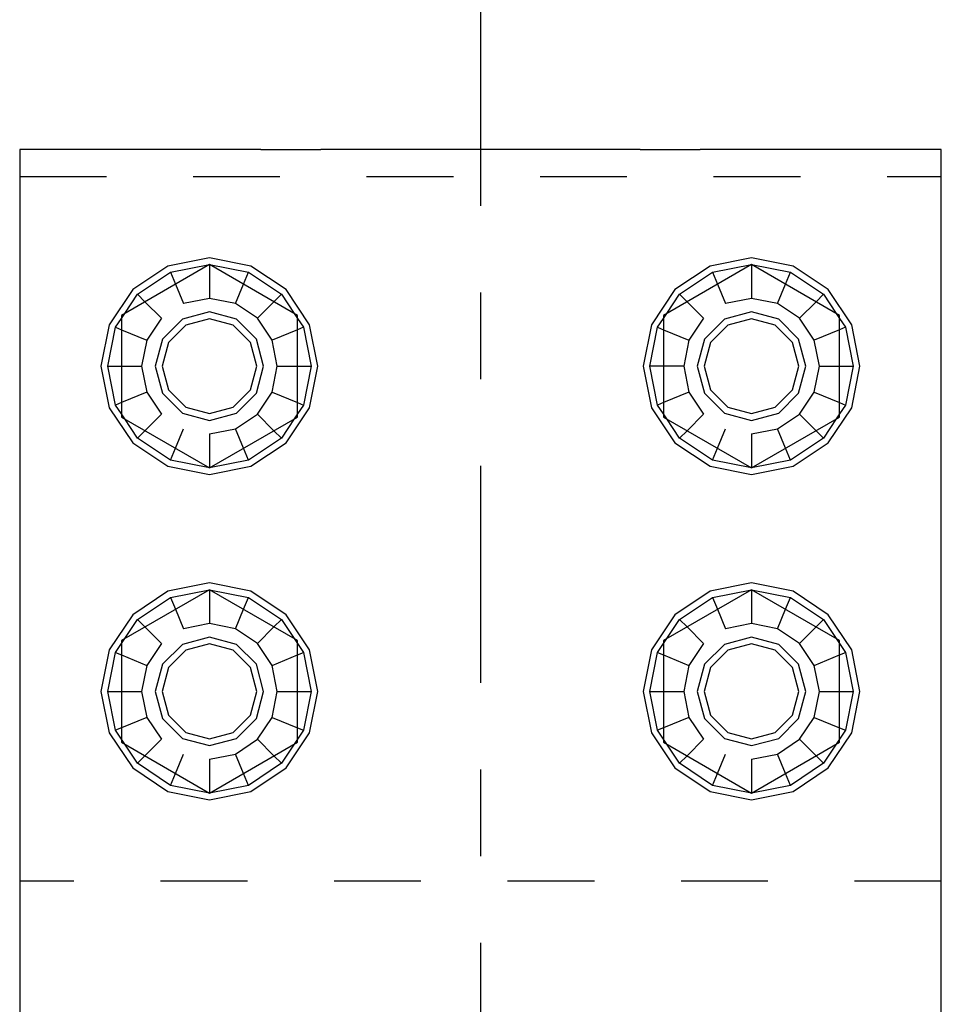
# Model space of a CAD drawing. Header units: inches. Extents: x -17.2 to 17.5, y -11.2 to 11.2.
# Tile 24 of 41: x 3.1 to 4.2, y -5.9 to -4.8. Entities that reach past the tile are written whole.
import ezdxf

# ---------------------------------------------------------------- set-up
doc = ezdxf.new("R2010")
doc.units = ezdxf.units.IN
doc.header["$LTSCALE"] = 2.5
doc.header["$MEASUREMENT"] = 0
doc.linetypes.add('SDS2_5', pattern=[0.04, 0.02, -0.02])
doc.linetypes.add('SDS2_7', pattern=[0.175, 0.1, -0.025, 0.025, -0.025])
doc.layers.add('Layer_0', color=7, linetype='Continuous')

msp = doc.modelspace()

# ---------------------------------------------------------------- linework, layer by layer
at = {"color": 1, "linetype": 'SDS2_7'}
msp.add_line((3.6364, -3.6439), (3.6364, -8.1162), dxfattribs=at)
at = {"color": 1, "linetype": 'SDS2_5'}
msp.add_line((3.1052, -4.9602), (4.1677, -4.9602), dxfattribs=at)
at = {"layer": 'Layer_0', "color": 2, "linetype": 'Continuous'}
for p, q in [((3.3832, -4.9289), (3.1052, -4.9289)), ((3.1052, -4.9289), (3.1052, -5.1789)), ((3.3832, -4.9289), (3.4522, -4.9289)), ((3.8207, -4.9289), (3.4522, -4.9289)), ((3.8207, -4.9289), (3.8897, -4.9289)), ((4.1677, -4.9289), (3.8897, -4.9289)), ((4.1677, -5.1789), (4.1677, -4.9289)), ((3.1052, -5.1789), (3.1052, -5.5539)), ((4.1677, -5.5539), (4.1677, -5.1789)), ((3.1052, -5.5539), (3.1052, -6.8039)), ((4.1677, -6.8039), (4.1677, -5.5539))]:
    msp.add_line(p, q, dxfattribs=at)
at = {"layer": 'Layer_0', "color": 1, "linetype": 'Continuous'}
for p, q in [((3.3239, -5.0617), (3.2224, -5.1203)), ((3.2761, -5.0635), (3.2356, -5.0905)), ((3.3239, -5.0539), (3.2761, -5.0635)), ((3.3718, -5.0635), (3.3239, -5.0539)), ((3.4255, -5.1203), (3.3239, -5.0617)), ((3.4123, -5.0905), (3.3718, -5.0635)), ((3.9489, -5.0617), (3.8474, -5.1203)), ((3.9011, -5.0635), (3.8606, -5.0905)), ((3.9489, -5.0539), (3.9011, -5.0635)), ((3.9968, -5.0635), (3.9489, -5.0539)), ((4.0505, -5.1203), (3.9489, -5.0617)), ((4.0373, -5.0905), (3.9968, -5.0635)), ((3.2356, -5.0905), (3.2085, -5.1311)), ((3.4394, -5.1311), (3.4123, -5.0905)), ((3.8606, -5.0905), (3.8335, -5.1311)), ((4.0644, -5.1311), (4.0373, -5.0905)), ((3.2224, -5.1203), (3.2224, -5.1789)), ((3.3239, -5.1164), (3.2927, -5.1248)), ((3.3552, -5.1248), (3.3239, -5.1164)), ((3.4255, -5.1789), (3.4255, -5.1203)), ((3.8474, -5.1203), (3.8474, -5.1789)), ((3.9489, -5.1164), (3.9177, -5.1248)), ((3.9802, -5.1248), (3.9489, -5.1164)), ((4.0505, -5.1789), (4.0505, -5.1203)), ((3.2085, -5.1311), (3.1989, -5.1789)), ((3.2927, -5.1248), (3.2698, -5.1477)), ((3.2966, -5.1316), (3.2766, -5.1516)), ((3.3239, -5.1242), (3.2966, -5.1316)), ((3.3513, -5.1316), (3.3239, -5.1242)), ((3.3713, -5.1516), (3.3513, -5.1316)), ((3.3781, -5.1477), (3.3552, -5.1248)), ((3.4489, -5.1789), (3.4394, -5.1311)), ((3.8335, -5.1311), (3.8239, -5.1789)), ((3.9177, -5.1248), (3.8948, -5.1477)), ((3.9216, -5.1316), (3.9016, -5.1516)), ((3.9489, -5.1242), (3.9216, -5.1316)), ((3.9763, -5.1316), (3.9489, -5.1242)), ((3.9963, -5.1516), (3.9763, -5.1316)), ((4.0031, -5.1477), (3.9802, -5.1248)), ((4.0739, -5.1789), (4.0644, -5.1311)), ((3.2698, -5.1477), (3.2614, -5.1789)), ((3.2766, -5.1516), (3.2693, -5.1789)), ((3.3786, -5.1789), (3.3713, -5.1516)), ((3.3864, -5.1789), (3.3781, -5.1477)), ((3.8948, -5.1477), (3.8864, -5.1789)), ((3.9016, -5.1516), (3.8943, -5.1789)), ((4.0036, -5.1789), (3.9963, -5.1516)), ((4.0114, -5.1789), (4.0031, -5.1477)), ((3.1989, -5.1789), (3.2085, -5.2268)), ((3.2224, -5.1789), (3.2224, -5.2376)), ((3.2614, -5.1789), (3.2698, -5.2102)), ((3.2693, -5.1789), (3.2766, -5.2063)), ((3.3713, -5.2063), (3.3786, -5.1789)), ((3.3781, -5.2102), (3.3864, -5.1789)), ((3.4255, -5.2376), (3.4255, -5.1789)), ((3.4394, -5.2268), (3.4489, -5.1789)), ((3.8239, -5.1789), (3.8335, -5.2268)), ((3.8474, -5.1789), (3.8474, -5.2376)), ((3.8864, -5.1789), (3.8948, -5.2102)), ((3.8943, -5.1789), (3.9016, -5.2063)), ((3.9963, -5.2063), (4.0036, -5.1789)), ((4.0031, -5.2102), (4.0114, -5.1789)), ((4.0505, -5.2376), (4.0505, -5.1789)), ((4.0644, -5.2268), (4.0739, -5.1789)), ((3.2698, -5.2102), (3.2927, -5.2331)), ((3.2766, -5.2063), (3.2966, -5.2263)), ((3.3513, -5.2263), (3.3713, -5.2063)), ((3.3552, -5.2331), (3.3781, -5.2102)), ((3.8948, -5.2102), (3.9177, -5.2331)), ((3.9016, -5.2063), (3.9216, -5.2263)), ((3.9763, -5.2263), (3.9963, -5.2063)), ((3.9802, -5.2331), (4.0031, -5.2102)), ((3.2085, -5.2268), (3.2356, -5.2673)), ((3.2927, -5.2331), (3.3239, -5.2414)), ((3.2966, -5.2263), (3.3239, -5.2336)), ((3.3239, -5.2336), (3.3513, -5.2263)), ((3.3239, -5.2414), (3.3552, -5.2331)), ((3.4123, -5.2673), (3.4394, -5.2268)), ((3.8335, -5.2268), (3.8606, -5.2673)), ((3.9177, -5.2331), (3.9489, -5.2414)), ((3.9216, -5.2263), (3.9489, -5.2336)), ((3.9489, -5.2336), (3.9763, -5.2263)), ((3.9489, -5.2414), (3.9802, -5.2331)), ((4.0373, -5.2673), (4.0644, -5.2268)), ((3.2224, -5.2376), (3.3239, -5.2962)), ((3.3239, -5.2962), (3.4255, -5.2376)), ((3.8474, -5.2376), (3.9489, -5.2962)), ((3.9489, -5.2962), (4.0505, -5.2376)), ((3.2356, -5.2673), (3.2761, -5.2944)), ((3.3718, -5.2944), (3.4123, -5.2673)), ((3.8606, -5.2673), (3.9011, -5.2944)), ((3.9968, -5.2944), (4.0373, -5.2673)), ((3.2761, -5.2944), (3.3239, -5.3039)), ((3.3239, -5.3039), (3.3718, -5.2944)), ((3.9011, -5.2944), (3.9489, -5.3039)), ((3.9489, -5.3039), (3.9968, -5.2944)), ((3.3239, -5.4367), (3.2224, -5.4953)), ((3.2761, -5.4385), (3.2356, -5.4655)), ((3.3239, -5.4289), (3.2761, -5.4385)), ((3.3718, -5.4385), (3.3239, -5.4289)), ((3.4255, -5.4953), (3.3239, -5.4367)), ((3.4123, -5.4655), (3.3718, -5.4385)), ((3.9489, -5.4367), (3.8474, -5.4953)), ((3.9011, -5.4385), (3.8606, -5.4655)), ((3.9489, -5.4289), (3.9011, -5.4385)), ((3.9968, -5.4385), (3.9489, -5.4289)), ((4.0505, -5.4953), (3.9489, -5.4367)), ((4.0373, -5.4655), (3.9968, -5.4385)), ((3.2356, -5.4655), (3.2085, -5.5061)), ((3.4394, -5.5061), (3.4123, -5.4655)), ((3.8606, -5.4655), (3.8335, -5.5061)), ((4.0644, -5.5061), (4.0373, -5.4655)), ((3.2224, -5.4953), (3.2224, -5.5539)), ((3.3239, -5.4914), (3.2927, -5.4998)), ((3.3552, -5.4998), (3.3239, -5.4914)), ((3.4255, -5.5539), (3.4255, -5.4953)), ((3.8474, -5.4953), (3.8474, -5.5539)), ((3.9489, -5.4914), (3.9177, -5.4998)), ((3.9802, -5.4998), (3.9489, -5.4914)), ((4.0505, -5.5539), (4.0505, -5.4953)), ((3.2085, -5.5061), (3.1989, -5.5539)), ((3.2927, -5.4998), (3.2698, -5.5227)), ((3.2966, -5.5066), (3.2766, -5.5266)), ((3.3239, -5.4992), (3.2966, -5.5066)), ((3.3513, -5.5066), (3.3239, -5.4992)), ((3.3713, -5.5266), (3.3513, -5.5066)), ((3.3781, -5.5227), (3.3552, -5.4998)), ((3.4489, -5.5539), (3.4394, -5.5061)), ((3.8335, -5.5061), (3.8239, -5.5539)), ((3.9177, -5.4998), (3.8948, -5.5227)), ((3.9216, -5.5066), (3.9016, -5.5266)), ((3.9489, -5.4992), (3.9216, -5.5066)), ((3.9763, -5.5066), (3.9489, -5.4992)), ((3.9963, -5.5266), (3.9763, -5.5066)), ((4.0031, -5.5227), (3.9802, -5.4998)), ((4.0739, -5.5539), (4.0644, -5.5061)), ((3.2698, -5.5227), (3.2614, -5.5539)), ((3.2766, -5.5266), (3.2693, -5.5539)), ((3.3786, -5.5539), (3.3713, -5.5266)), ((3.3864, -5.5539), (3.3781, -5.5227)), ((3.8948, -5.5227), (3.8864, -5.5539)), ((3.9016, -5.5266), (3.8943, -5.5539)), ((4.0036, -5.5539), (3.9963, -5.5266)), ((4.0114, -5.5539), (4.0031, -5.5227)), ((3.1989, -5.5539), (3.2085, -5.6018)), ((3.2224, -5.5539), (3.2224, -5.6126)), ((3.2614, -5.5539), (3.2698, -5.5852)), ((3.2693, -5.5539), (3.2766, -5.5813)), ((3.3713, -5.5813), (3.3786, -5.5539)), ((3.3781, -5.5852), (3.3864, -5.5539)), ((3.4255, -5.6126), (3.4255, -5.5539)), ((3.4394, -5.6018), (3.4489, -5.5539)), ((3.8239, -5.5539), (3.8335, -5.6018)), ((3.8474, -5.5539), (3.8474, -5.6126)), ((3.8864, -5.5539), (3.8948, -5.5852)), ((3.8943, -5.5539), (3.9016, -5.5813)), ((3.9963, -5.5813), (4.0036, -5.5539)), ((4.0031, -5.5852), (4.0114, -5.5539)), ((4.0505, -5.6126), (4.0505, -5.5539)), ((4.0644, -5.6018), (4.0739, -5.5539)), ((3.2698, -5.5852), (3.2927, -5.6081)), ((3.2766, -5.5813), (3.2966, -5.6013)), ((3.3513, -5.6013), (3.3713, -5.5813)), ((3.3552, -5.6081), (3.3781, -5.5852)), ((3.8948, -5.5852), (3.9177, -5.6081)), ((3.9016, -5.5813), (3.9216, -5.6013)), ((3.9763, -5.6013), (3.9963, -5.5813)), ((3.9802, -5.6081), (4.0031, -5.5852)), ((3.2085, -5.6018), (3.2356, -5.6423)), ((3.2927, -5.6081), (3.3239, -5.6164)), ((3.2966, -5.6013), (3.3239, -5.6086)), ((3.3239, -5.6086), (3.3513, -5.6013)), ((3.3239, -5.6164), (3.3552, -5.6081)), ((3.4123, -5.6423), (3.4394, -5.6018)), ((3.8335, -5.6018), (3.8606, -5.6423)), ((3.9177, -5.6081), (3.9489, -5.6164)), ((3.9216, -5.6013), (3.9489, -5.6086)), ((3.9489, -5.6086), (3.9763, -5.6013)), ((3.9489, -5.6164), (3.9802, -5.6081)), ((4.0373, -5.6423), (4.0644, -5.6018)), ((3.2224, -5.6126), (3.3239, -5.6712)), ((3.3239, -5.6712), (3.4255, -5.6126)), ((3.8474, -5.6126), (3.9489, -5.6712)), ((3.9489, -5.6712), (4.0505, -5.6126)), ((3.2356, -5.6423), (3.2761, -5.6694)), ((3.3718, -5.6694), (3.4123, -5.6423)), ((3.8606, -5.6423), (3.9011, -5.6694)), ((3.9968, -5.6694), (4.0373, -5.6423)), ((3.2761, -5.6694), (3.3239, -5.6789)), ((3.3239, -5.6789), (3.3718, -5.6694)), ((3.9011, -5.6694), (3.9489, -5.6789)), ((3.9489, -5.6789), (3.9968, -5.6694))]:
    msp.add_line(p, q, dxfattribs=at)
at = {"layer": 'Layer_0', "color": 1, "linetype": 'SDS2_5'}
for p, q in [((3.2791, -5.0706), (3.3239, -5.0617)), ((3.3239, -5.0617), (3.3688, -5.0706)), ((3.3239, -5.0617), (3.3239, -5.1008)), ((3.9041, -5.0706), (3.9489, -5.0617)), ((3.9489, -5.0617), (3.9938, -5.0706)), ((3.9489, -5.0617), (3.9489, -5.1008)), ((3.241, -5.096), (3.2791, -5.0706)), ((3.2791, -5.0706), (3.2847, -5.0843)), ((3.3631, -5.0843), (3.3688, -5.0706)), ((3.3688, -5.0706), (3.4069, -5.096)), ((3.866, -5.096), (3.9041, -5.0706)), ((3.9041, -5.0706), (3.9097, -5.0843)), ((3.9881, -5.0843), (3.9938, -5.0706)), ((3.9938, -5.0706), (4.0319, -5.096)), ((3.2847, -5.0843), (3.294, -5.1067)), ((3.3539, -5.1067), (3.3631, -5.0843)), ((3.9097, -5.0843), (3.919, -5.1067)), ((3.9789, -5.1067), (3.9881, -5.0843)), ((3.2263, -5.118), (3.241, -5.096)), ((3.2496, -5.1046), (3.241, -5.096)), ((3.3983, -5.1046), (3.4069, -5.096)), ((3.4069, -5.096), (3.4216, -5.118)), ((3.8513, -5.118), (3.866, -5.096)), ((3.8746, -5.1046), (3.866, -5.096)), ((4.0233, -5.1046), (4.0319, -5.096)), ((4.0319, -5.096), (4.0466, -5.118)), ((3.2687, -5.1237), (3.2496, -5.1046)), ((3.3239, -5.1008), (3.294, -5.1067)), ((3.3539, -5.1067), (3.3239, -5.1008)), ((3.3792, -5.1237), (3.3539, -5.1067)), ((3.3792, -5.1237), (3.3983, -5.1046)), ((3.8937, -5.1237), (3.8746, -5.1046)), ((3.9489, -5.1008), (3.919, -5.1067)), ((3.9789, -5.1067), (3.9489, -5.1008)), ((4.0042, -5.1237), (3.9789, -5.1067)), ((4.0042, -5.1237), (4.0233, -5.1046)), ((3.2224, -5.1239), (3.2263, -5.118)), ((3.4216, -5.118), (3.4255, -5.1239)), ((3.8474, -5.1239), (3.8513, -5.118)), ((4.0466, -5.118), (4.0505, -5.1239)), ((3.2156, -5.1341), (3.2224, -5.1239)), ((3.2687, -5.1237), (3.2517, -5.149)), ((3.3962, -5.149), (3.3792, -5.1237)), ((3.4255, -5.1239), (3.4323, -5.1341)), ((3.8406, -5.1341), (3.8474, -5.1239)), ((3.8937, -5.1237), (3.8767, -5.149)), ((4.0212, -5.149), (4.0042, -5.1237)), ((4.0505, -5.1239), (4.0573, -5.1341)), ((3.2067, -5.1789), (3.2156, -5.1341)), ((3.2156, -5.1341), (3.2224, -5.1369)), ((3.2224, -5.1369), (3.2517, -5.149)), ((3.4255, -5.1369), (3.3962, -5.149)), ((3.4323, -5.1341), (3.4255, -5.1369)), ((3.4323, -5.1341), (3.4412, -5.1789)), ((3.8317, -5.1789), (3.8406, -5.1341)), ((3.8406, -5.1341), (3.8474, -5.1369)), ((3.8474, -5.1369), (3.8767, -5.149)), ((4.0505, -5.1369), (4.0212, -5.149)), ((4.0573, -5.1341), (4.0505, -5.1369)), ((4.0573, -5.1341), (4.0662, -5.1789)), ((3.2517, -5.149), (3.2458, -5.1789)), ((3.4021, -5.1789), (3.3962, -5.149)), ((3.8767, -5.149), (3.8708, -5.1789)), ((4.0271, -5.1789), (4.0212, -5.149)), ((3.2156, -5.2238), (3.2067, -5.1789)), ((3.2067, -5.1789), (3.2224, -5.1789)), ((3.2224, -5.1789), (3.2458, -5.1789)), ((3.2458, -5.1789), (3.2517, -5.2089)), ((3.3962, -5.2089), (3.4021, -5.1789)), ((3.4021, -5.1789), (3.4255, -5.1789)), ((3.4255, -5.1789), (3.4412, -5.1789)), ((3.4412, -5.1789), (3.4323, -5.2238)), ((3.8406, -5.2238), (3.8317, -5.1789)), ((3.8474, -5.1789), (3.8317, -5.1789)), ((3.8708, -5.1789), (3.8474, -5.1789)), ((3.8708, -5.1789), (3.8767, -5.2089)), ((4.0212, -5.2089), (4.0271, -5.1789)), ((4.0271, -5.1789), (4.0505, -5.1789)), ((4.0505, -5.1789), (4.0662, -5.1789)), ((4.0662, -5.1789), (4.0573, -5.2238)), ((3.2517, -5.2089), (3.2224, -5.221)), ((3.2517, -5.2089), (3.2687, -5.2342)), ((3.3792, -5.2342), (3.3962, -5.2089)), ((3.3962, -5.2089), (3.4255, -5.221)), ((3.8767, -5.2089), (3.8474, -5.221)), ((3.8767, -5.2089), (3.8937, -5.2342)), ((4.0042, -5.2342), (4.0212, -5.2089)), ((4.0212, -5.2089), (4.0505, -5.221)), ((3.2224, -5.221), (3.2156, -5.2238)), ((3.4255, -5.221), (3.4323, -5.2238)), ((3.8474, -5.221), (3.8406, -5.2238)), ((4.0505, -5.221), (4.0573, -5.2238)), ((3.2224, -5.234), (3.2156, -5.2238)), ((3.2263, -5.2398), (3.2224, -5.234)), ((3.2687, -5.2342), (3.2496, -5.2533)), ((3.3539, -5.2512), (3.3792, -5.2342)), ((3.3983, -5.2533), (3.3792, -5.2342)), ((3.4255, -5.234), (3.4216, -5.2398)), ((3.4323, -5.2238), (3.4255, -5.234)), ((3.8474, -5.234), (3.8406, -5.2238)), ((3.8513, -5.2398), (3.8474, -5.234)), ((3.8937, -5.2342), (3.8746, -5.2533)), ((3.9789, -5.2512), (4.0042, -5.2342)), ((4.0233, -5.2533), (4.0042, -5.2342)), ((4.0505, -5.234), (4.0466, -5.2398)), ((4.0573, -5.2238), (4.0505, -5.234)), ((3.241, -5.2619), (3.2263, -5.2398)), ((3.4216, -5.2398), (3.4069, -5.2619)), ((3.866, -5.2619), (3.8513, -5.2398)), ((4.0466, -5.2398), (4.0319, -5.2619)), ((3.2496, -5.2533), (3.241, -5.2619)), ((3.2847, -5.2736), (3.294, -5.2512)), ((3.3239, -5.2571), (3.3539, -5.2512)), ((3.3631, -5.2736), (3.3539, -5.2512)), ((3.4069, -5.2619), (3.3983, -5.2533)), ((3.8746, -5.2533), (3.866, -5.2619)), ((3.9097, -5.2736), (3.919, -5.2512)), ((3.9489, -5.2571), (3.9789, -5.2512)), ((3.9881, -5.2736), (3.9789, -5.2512)), ((4.0319, -5.2619), (4.0233, -5.2533)), ((3.2791, -5.2873), (3.241, -5.2619)), ((3.3239, -5.2571), (3.3239, -5.2962)), ((3.4069, -5.2619), (3.3688, -5.2873)), ((3.9041, -5.2873), (3.866, -5.2619)), ((3.9489, -5.2571), (3.9489, -5.2962)), ((4.0319, -5.2619), (3.9938, -5.2873)), ((3.2791, -5.2873), (3.2847, -5.2736)), ((3.3688, -5.2873), (3.3631, -5.2736)), ((3.9041, -5.2873), (3.9097, -5.2736)), ((3.9938, -5.2873), (3.9881, -5.2736)), ((3.3239, -5.2962), (3.2791, -5.2873)), ((3.3688, -5.2873), (3.3239, -5.2962)), ((3.9489, -5.2962), (3.9041, -5.2873)), ((3.9938, -5.2873), (3.9489, -5.2962)), ((3.2791, -5.4456), (3.3239, -5.4367)), ((3.3239, -5.4367), (3.3688, -5.4456)), ((3.3239, -5.4367), (3.3239, -5.4758)), ((3.9041, -5.4456), (3.9489, -5.4367)), ((3.9489, -5.4367), (3.9938, -5.4456)), ((3.9489, -5.4367), (3.9489, -5.4758)), ((3.241, -5.471), (3.2791, -5.4456)), ((3.2791, -5.4456), (3.2847, -5.4593)), ((3.3631, -5.4593), (3.3688, -5.4456)), ((3.3688, -5.4456), (3.4069, -5.471)), ((3.866, -5.471), (3.9041, -5.4456)), ((3.9041, -5.4456), (3.9097, -5.4593)), ((3.9881, -5.4593), (3.9938, -5.4456)), ((3.9938, -5.4456), (4.0319, -5.471)), ((3.2847, -5.4593), (3.294, -5.4817)), ((3.3539, -5.4817), (3.3631, -5.4593)), ((3.9097, -5.4593), (3.919, -5.4817)), ((3.9789, -5.4817), (3.9881, -5.4593)), ((3.2263, -5.493), (3.241, -5.471)), ((3.2496, -5.4796), (3.241, -5.471)), ((3.3983, -5.4796), (3.4069, -5.471)), ((3.4069, -5.471), (3.4216, -5.493)), ((3.8513, -5.493), (3.866, -5.471)), ((3.8746, -5.4796), (3.866, -5.471)), ((4.0233, -5.4796), (4.0319, -5.471)), ((4.0319, -5.471), (4.0466, -5.493)), ((3.2687, -5.4987), (3.2496, -5.4796)), ((3.3239, -5.4758), (3.294, -5.4817)), ((3.3539, -5.4817), (3.3239, -5.4758)), ((3.3792, -5.4987), (3.3539, -5.4817)), ((3.3792, -5.4987), (3.3983, -5.4796)), ((3.8937, -5.4987), (3.8746, -5.4796)), ((3.9489, -5.4758), (3.919, -5.4817)), ((3.9789, -5.4817), (3.9489, -5.4758)), ((4.0042, -5.4987), (3.9789, -5.4817)), ((4.0042, -5.4987), (4.0233, -5.4796)), ((3.2224, -5.4989), (3.2263, -5.493)), ((3.4216, -5.493), (3.4255, -5.4989)), ((3.8474, -5.4989), (3.8513, -5.493)), ((4.0466, -5.493), (4.0505, -5.4989)), ((3.2156, -5.5091), (3.2224, -5.4989)), ((3.2687, -5.4987), (3.2517, -5.524)), ((3.3962, -5.524), (3.3792, -5.4987)), ((3.4255, -5.4989), (3.4323, -5.5091)), ((3.8406, -5.5091), (3.8474, -5.4989)), ((3.8937, -5.4987), (3.8767, -5.524)), ((4.0212, -5.524), (4.0042, -5.4987)), ((4.0505, -5.4989), (4.0573, -5.5091)), ((3.2067, -5.5539), (3.2156, -5.5091)), ((3.2156, -5.5091), (3.2224, -5.5119)), ((3.2224, -5.5119), (3.2517, -5.524)), ((3.3962, -5.524), (3.4255, -5.5119)), ((3.4255, -5.5119), (3.4323, -5.5091)), ((3.4323, -5.5091), (3.4412, -5.5539)), ((3.8317, -5.5539), (3.8406, -5.5091)), ((3.8406, -5.5091), (3.8474, -5.5119)), ((3.8474, -5.5119), (3.8767, -5.524)), ((4.0212, -5.524), (4.0505, -5.5119)), ((4.0505, -5.5119), (4.0573, -5.5091)), ((4.0573, -5.5091), (4.0662, -5.5539)), ((3.2517, -5.524), (3.2458, -5.5539)), ((3.4021, -5.5539), (3.3962, -5.524)), ((3.8767, -5.524), (3.8708, -5.5539)), ((4.0271, -5.5539), (4.0212, -5.524)), ((3.2156, -5.5988), (3.2067, -5.5539)), ((3.2067, -5.5539), (3.2224, -5.5539)), ((3.2224, -5.5539), (3.2458, -5.5539)), ((3.2458, -5.5539), (3.2517, -5.5839)), ((3.3962, -5.5839), (3.4021, -5.5539)), ((3.4021, -5.5539), (3.4255, -5.5539)), ((3.4255, -5.5539), (3.4412, -5.5539)), ((3.4412, -5.5539), (3.4323, -5.5988)), ((3.8406, -5.5988), (3.8317, -5.5539)), ((3.8317, -5.5539), (3.8474, -5.5539)), ((3.8474, -5.5539), (3.8708, -5.5539)), ((3.8708, -5.5539), (3.8767, -5.5839)), ((4.0212, -5.5839), (4.0271, -5.5539)), ((4.0271, -5.5539), (4.0505, -5.5539)), ((4.0505, -5.5539), (4.0662, -5.5539)), ((4.0662, -5.5539), (4.0573, -5.5988)), ((3.2517, -5.5839), (3.2224, -5.596)), ((3.2517, -5.5839), (3.2687, -5.6092)), ((3.3792, -5.6092), (3.3962, -5.5839)), ((3.3962, -5.5839), (3.4255, -5.596)), ((3.8767, -5.5839), (3.8474, -5.596)), ((3.8767, -5.5839), (3.8937, -5.6092)), ((4.0042, -5.6092), (4.0212, -5.5839)), ((4.0212, -5.5839), (4.0505, -5.596)), ((3.2224, -5.596), (3.2156, -5.5988)), ((3.4255, -5.596), (3.4323, -5.5988)), ((3.8474, -5.596), (3.8406, -5.5988)), ((4.0505, -5.596), (4.0573, -5.5988)), ((3.2224, -5.609), (3.2156, -5.5988)), ((3.2263, -5.6148), (3.2224, -5.609)), ((3.4255, -5.609), (3.4216, -5.6148)), ((3.4323, -5.5988), (3.4255, -5.609)), ((3.8474, -5.609), (3.8406, -5.5988)), ((3.8513, -5.6148), (3.8474, -5.609)), ((4.0505, -5.609), (4.0466, -5.6148)), ((4.0573, -5.5988), (4.0505, -5.609)), ((3.241, -5.6369), (3.2263, -5.6148)), ((3.2687, -5.6092), (3.2496, -5.6283)), ((3.3539, -5.6262), (3.3792, -5.6092)), ((3.3983, -5.6283), (3.3792, -5.6092)), ((3.4216, -5.6148), (3.4069, -5.6369)), ((3.866, -5.6369), (3.8513, -5.6148)), ((3.8937, -5.6092), (3.8746, -5.6283)), ((3.9789, -5.6262), (4.0042, -5.6092)), ((4.0233, -5.6283), (4.0042, -5.6092)), ((4.0466, -5.6148), (4.0319, -5.6369)), ((3.2496, -5.6283), (3.241, -5.6369)), ((3.2847, -5.6486), (3.294, -5.6262)), ((3.3239, -5.6321), (3.3539, -5.6262)), ((3.3631, -5.6486), (3.3539, -5.6262)), ((3.4069, -5.6369), (3.3983, -5.6283)), ((3.8746, -5.6283), (3.866, -5.6369)), ((3.9097, -5.6486), (3.919, -5.6262)), ((3.9489, -5.6321), (3.9789, -5.6262)), ((3.9881, -5.6486), (3.9789, -5.6262)), ((4.0319, -5.6369), (4.0233, -5.6283)), ((3.2791, -5.6623), (3.241, -5.6369)), ((3.3239, -5.6321), (3.3239, -5.6712)), ((3.4069, -5.6369), (3.3688, -5.6623)), ((3.9041, -5.6623), (3.866, -5.6369)), ((3.9489, -5.6321), (3.9489, -5.6712)), ((4.0319, -5.6369), (3.9938, -5.6623)), ((3.2791, -5.6623), (3.2847, -5.6486)), ((3.3688, -5.6623), (3.3631, -5.6486)), ((3.9041, -5.6623), (3.9097, -5.6486)), ((3.9938, -5.6623), (3.9881, -5.6486)), ((3.3239, -5.6712), (3.2791, -5.6623)), ((3.3688, -5.6623), (3.3239, -5.6712)), ((3.9489, -5.6712), (3.9041, -5.6623)), ((3.9938, -5.6623), (3.9489, -5.6712)), ((4.1677, -5.7727), (3.1052, -5.7727))]:
    msp.add_line(p, q, dxfattribs=at)

doc.saveas('drawing.dxf')
